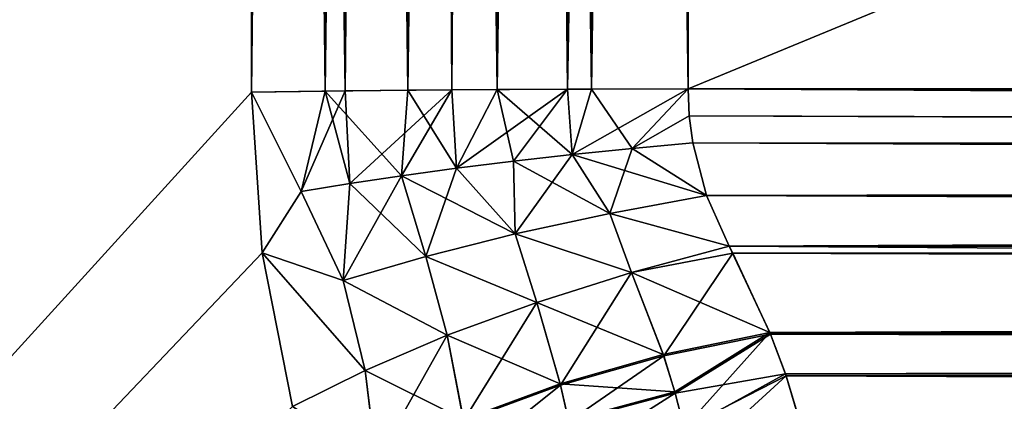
# Model space of a CAD drawing. Header units: metres. Extents: x -59 to 28, y 0 to 1680.
# Tile 12 of 115: x 5.165 to 5.963, y 69.538 to 69.847. Entities that reach past the tile are written whole.
import ezdxf

# ---------------------------------------------------------------- set-up
doc = ezdxf.new("R2010")
doc.units = ezdxf.units.M

msp = doc.modelspace()

# ---------------------------------------------------------------- linework, layer by layer
at = {"layer": 'ELYT3PV164'}
for points in [[(2.5, 66.647385, 828.848938), (5.353096, 75.300003, 826.146484), (2.5, 75.300003, 829)], [(5.353096, 75.300003, 826.146484), (2.5, 66.647385, 828.848938), (5.353096, 69.788719, 826.050293)], [(5.353096, 75.300003, 813.853516), (2.5, 66.647385, 811.151062), (2.5, 75.300003, 811)], [(5.353096, 69.788719, 813.949707), (2.5, 66.647385, 811.151062), (5.353096, 75.300003, 813.853516)], [(5.353096, 75.300003, 673.853516), (2.5, 66.647385, 671.151062), (2.5, 75.300003, 671)], [(5.353096, 69.788719, 673.949707), (2.5, 66.647385, 671.151062), (5.353096, 75.300003, 673.853516)], [(2.5, 66.647385, 688.848938), (5.353096, 75.300003, 686.146484), (2.5, 75.300003, 689)], [(5.353096, 75.300003, 686.146484), (2.5, 66.647385, 688.848938), (5.353096, 69.788719, 686.050293)], [(5.412755, 75.300003, 826.09552), (5.353096, 75.300003, 826.146484), (5.428865, 69.789803, 825.988098)], [(5.428865, 69.789803, 825.988098), (5.353096, 75.300003, 826.146484), (5.353096, 69.788719, 826.050293)], [(5.412757, 69.789604, 814.000671), (5.353096, 69.788719, 813.949707), (5.412755, 75.300003, 813.90448)], [(5.412755, 75.300003, 813.90448), (5.353096, 69.788719, 813.949707), (5.353096, 75.300003, 813.853516)], [(5.428865, 69.789803, 674.011902), (5.353096, 69.788719, 673.949707), (5.412755, 75.300003, 673.90448)], [(5.412755, 75.300003, 673.90448), (5.353096, 69.788719, 673.949707), (5.353096, 75.300003, 673.853516)], [(5.412755, 75.300003, 686.09552), (5.353096, 75.300003, 686.146484), (5.412757, 69.789604, 685.999329)], [(5.412757, 69.789604, 685.999329), (5.353096, 75.300003, 686.146484), (5.353096, 69.788719, 686.050293)], [(5.479651, 75.300003, 826.054504), (5.412755, 75.300003, 826.09552), (5.428865, 69.789803, 825.988098)], [(5.479651, 75.300003, 813.945496), (5.412757, 69.789604, 814.000671), (5.412755, 75.300003, 813.90448)], [(5.479651, 75.300003, 673.945496), (5.428865, 69.789803, 674.011902), (5.412755, 75.300003, 673.90448)], [(5.479655, 69.790321, 685.958313), (5.412755, 75.300003, 686.09552), (5.412757, 69.789604, 685.999329)], [(5.412755, 75.300003, 686.09552), (5.479655, 69.790321, 685.958313), (5.479651, 75.300003, 686.054504)], [(5.412757, 69.789604, 814.000671), (5.479651, 75.300003, 813.945496), (5.479655, 69.790321, 814.041687)], [(5.515308, 69.790611, 825.941895), (5.479651, 75.300003, 826.054504), (5.428865, 69.789803, 825.988098)], [(5.428865, 69.789803, 674.011902), (5.479651, 75.300003, 673.945496), (5.515308, 69.790611, 674.058105)], [(5.479651, 75.300003, 826.054504), (5.515308, 69.790611, 825.941895), (5.552138, 75.300003, 826.024475)], [(5.479651, 75.300003, 813.945496), (5.552138, 75.300003, 813.975525), (5.479655, 69.790321, 814.041687)], [(5.479651, 75.300003, 673.945496), (5.552138, 75.300003, 673.975525), (5.515308, 69.790611, 674.058105)], [(5.479655, 69.790321, 685.958313), (5.552141, 69.790848, 685.928284), (5.479651, 75.300003, 686.054504)], [(5.479651, 75.300003, 686.054504), (5.552141, 69.790848, 685.928284), (5.552138, 75.300003, 686.024475)], [(5.479655, 69.790321, 814.041687), (5.552138, 75.300003, 813.975525), (5.552141, 69.790848, 814.071716)], [(5.552138, 75.300003, 826.024475), (5.515308, 69.790611, 825.941895), (5.609105, 69.791107, 825.913452)], [(5.515308, 69.790611, 674.058105), (5.552138, 75.300003, 673.975525), (5.609105, 69.791107, 674.086548)], [(5.552138, 75.300003, 826.024475), (5.609105, 69.791107, 825.913452), (5.628431, 75.300003, 826.006165)], [(5.552138, 75.300003, 813.975525), (5.628431, 75.300003, 813.993835), (5.552141, 69.790848, 814.071716)], [(5.552138, 75.300003, 673.975525), (5.628431, 75.300003, 673.993835), (5.609105, 69.791107, 674.086548)], [(5.552141, 69.790848, 685.928284), (5.628433, 69.791168, 685.909973), (5.552138, 75.300003, 686.024475)], [(5.552138, 75.300003, 686.024475), (5.628433, 69.791168, 685.909973), (5.628431, 75.300003, 686.006165)], [(5.552141, 69.790848, 814.071716), (5.628431, 75.300003, 813.993835), (5.628433, 69.791168, 814.090027)], [(5.609105, 69.791107, 825.913452), (5.70665, 69.791275, 825.90387), (5.628431, 75.300003, 826.006165)], [(5.628431, 75.300003, 673.993835), (5.70665, 75.300003, 674), (5.609105, 69.791107, 674.086548)], [(5.609105, 69.791107, 674.086548), (5.70665, 75.300003, 674), (5.70665, 69.791275, 674.09613)], [(5.628431, 75.300003, 826.006165), (5.70665, 69.791275, 825.90387), (5.70665, 75.300003, 826)], [(5.628431, 75.300003, 813.993835), (5.70665, 75.300003, 814), (5.628433, 69.791168, 814.090027)], [(5.628433, 69.791168, 685.909973), (5.70665, 69.791275, 685.90387), (5.628431, 75.300003, 686.006165)], [(5.628431, 75.300003, 686.006165), (5.70665, 69.791275, 685.90387), (5.70665, 75.300003, 686)], [(5.628433, 69.791168, 814.090027), (5.70665, 75.300003, 814), (5.70665, 69.791275, 814.09613)], [(19.096231, 69.791275, 825.90387), (19.000076, 75.300003, 826), (5.70665, 69.791275, 825.90387)], [(19.000076, 75.300003, 826), (5.70665, 75.300003, 826), (5.70665, 69.791275, 825.90387)], [(19.096231, 69.791275, 814.09613), (5.70665, 69.791275, 814.09613), (19.000076, 75.300003, 814)], [(5.70665, 69.791275, 814.09613), (5.70665, 75.300003, 814), (19.000076, 75.300003, 814)], [(19.096231, 69.791275, 674.09613), (5.70665, 69.791275, 674.09613), (19.000076, 75.300003, 674)], [(5.70665, 69.791275, 674.09613), (5.70665, 75.300003, 674), (19.000076, 75.300003, 674)], [(19.096231, 69.791275, 685.90387), (19.000076, 75.300003, 686), (5.70665, 69.791275, 685.90387)], [(19.000076, 75.300003, 686), (5.70665, 75.300003, 686), (5.70665, 69.791275, 685.90387)], [(5.353096, 69.788719, 826.050293), (2.5, 66.647385, 828.848938), (5.361648, 69.658379, 826.039429)], [(5.361652, 69.658356, 813.960571), (2.5, 66.647385, 811.151062), (5.353096, 69.788719, 813.949707)], [(5.361648, 69.658379, 673.960571), (2.5, 66.647385, 671.151062), (5.353096, 69.788719, 673.949707)], [(5.353096, 69.788719, 686.050293), (2.5, 66.647385, 688.848938), (5.361652, 69.658356, 686.039429)], [(5.353096, 69.788719, 826.050293), (5.393196, 69.708069, 826.012207), (5.428865, 69.789803, 825.988098)], [(5.393196, 69.708069, 673.987793), (5.353096, 69.788719, 673.949707), (5.428865, 69.789803, 674.011902)], [(5.412757, 69.789604, 814.000671), (5.393198, 69.708054, 813.987793), (5.353096, 69.788719, 813.949707)], [(5.353096, 69.788719, 686.050293), (5.393198, 69.708054, 686.012207), (5.412757, 69.789604, 685.999329)], [(5.361648, 69.658379, 826.039429), (5.393196, 69.708069, 826.012207), (5.353096, 69.788719, 826.050293)], [(5.353096, 69.788719, 813.949707), (5.393198, 69.708054, 813.987793), (5.361652, 69.658356, 813.960571)], [(5.353096, 69.788719, 673.949707), (5.393196, 69.708069, 673.987793), (5.361648, 69.658379, 673.960571)], [(5.361652, 69.658356, 686.039429), (5.393198, 69.708054, 686.012207), (5.353096, 69.788719, 686.050293)], [(5.428865, 69.789803, 825.988098), (5.393196, 69.708069, 826.012207), (5.432558, 69.714577, 825.983215)], [(5.432558, 69.714577, 674.016785), (5.393196, 69.708069, 673.987793), (5.428865, 69.789803, 674.011902)], [(5.393198, 69.708054, 813.987793), (5.412757, 69.789604, 814.000671), (5.43256, 69.714561, 814.016785)], [(5.393198, 69.708054, 686.012207), (5.43256, 69.714561, 685.983215), (5.412757, 69.789604, 685.999329)], [(5.412757, 69.789604, 814.000671), (5.479655, 69.790321, 814.041687), (5.474624, 69.720886, 814.041687)], [(5.479655, 69.790321, 685.958313), (5.412757, 69.789604, 685.999329), (5.474624, 69.720886, 685.958313)], [(5.43256, 69.714561, 814.016785), (5.412757, 69.789604, 814.000671), (5.474624, 69.720886, 814.041687)], [(5.474624, 69.720886, 685.958313), (5.412757, 69.789604, 685.999329), (5.43256, 69.714561, 685.983215)], [(5.428865, 69.789803, 825.988098), (5.432558, 69.714577, 825.983215), (5.515308, 69.790611, 825.941895)], [(5.428865, 69.789803, 674.011902), (5.515308, 69.790611, 674.058105), (5.432558, 69.714577, 674.016785)], [(5.432558, 69.714577, 825.983215), (5.474622, 69.720894, 825.958313), (5.515308, 69.790611, 825.941895)], [(5.515308, 69.790611, 674.058105), (5.474622, 69.720894, 674.041687), (5.432558, 69.714577, 674.016785)], [(5.515308, 69.790611, 825.941895), (5.474622, 69.720894, 825.958313), (5.51898, 69.726967, 825.937622)], [(5.51898, 69.726967, 674.062378), (5.474622, 69.720894, 674.041687), (5.515308, 69.790611, 674.058105)], [(5.474624, 69.720886, 814.041687), (5.479655, 69.790321, 814.041687), (5.518982, 69.726959, 814.062378)], [(5.518982, 69.726959, 685.937622), (5.479655, 69.790321, 685.958313), (5.474624, 69.720886, 685.958313)], [(5.479655, 69.790321, 814.041687), (5.552141, 69.790848, 814.071716), (5.518982, 69.726959, 814.062378)], [(5.552141, 69.790848, 685.928284), (5.479655, 69.790321, 685.958313), (5.518982, 69.726959, 685.937622)], [(5.51898, 69.726967, 825.937622), (5.609105, 69.791107, 825.913452), (5.515308, 69.790611, 825.941895)], [(5.515308, 69.790611, 674.058105), (5.609105, 69.791107, 674.086548), (5.51898, 69.726967, 674.062378)], [(5.565199, 69.732735, 825.921448), (5.609105, 69.791107, 825.913452), (5.51898, 69.726967, 825.937622)], [(5.609105, 69.791107, 674.086548), (5.565199, 69.732735, 674.078552), (5.51898, 69.726967, 674.062378)], [(5.518982, 69.726959, 814.062378), (5.552141, 69.790848, 814.071716), (5.565202, 69.732719, 814.078552)], [(5.565202, 69.732719, 685.921448), (5.552141, 69.790848, 685.928284), (5.518982, 69.726959, 685.937622)], [(5.552141, 69.790848, 814.071716), (5.628433, 69.791168, 814.090027), (5.612834, 69.738121, 814.090088)], [(5.628433, 69.791168, 685.909973), (5.552141, 69.790848, 685.928284), (5.612834, 69.738121, 685.909912)], [(5.565202, 69.732719, 814.078552), (5.552141, 69.790848, 814.071716), (5.612834, 69.738121, 814.090088)], [(5.612834, 69.738121, 685.909912), (5.552141, 69.790848, 685.928284), (5.565202, 69.732719, 685.921448)], [(5.609105, 69.791107, 825.913452), (5.565199, 69.732735, 825.921448), (5.612832, 69.738129, 825.909912)], [(5.612832, 69.738129, 674.090088), (5.565199, 69.732735, 674.078552), (5.609105, 69.791107, 674.086548)], [(5.609105, 69.791107, 825.913452), (5.612832, 69.738129, 825.909912), (5.70665, 69.791275, 825.90387)], [(5.609105, 69.791107, 674.086548), (5.70665, 69.791275, 674.09613), (5.612832, 69.738129, 674.090088)], [(5.612832, 69.738129, 825.909912), (5.661414, 69.743111, 825.903137), (5.70665, 69.791275, 825.90387)], [(5.70665, 69.791275, 674.09613), (5.661414, 69.743111, 674.096863), (5.612832, 69.738129, 674.090088)], [(5.612834, 69.738121, 814.090088), (5.628433, 69.791168, 814.090027), (5.661416, 69.743103, 814.096863)], [(5.661416, 69.743103, 685.903137), (5.628433, 69.791168, 685.909973), (5.612834, 69.738121, 685.909912)], [(5.628433, 69.791168, 814.090027), (5.70665, 69.791275, 814.09613), (5.661416, 69.743103, 814.096863)], [(5.70665, 69.791275, 685.90387), (5.628433, 69.791168, 685.909973), (5.661416, 69.743103, 685.903137)], [(5.661414, 69.743111, 825.903137), (5.707609, 69.769386, 825.902954), (5.70665, 69.791275, 825.90387)], [(5.70665, 69.791275, 674.09613), (5.707609, 69.769386, 674.097046), (5.661414, 69.743111, 674.096863)], [(5.661416, 69.743103, 814.096863), (5.70665, 69.791275, 814.09613), (5.70761, 69.769386, 814.097046)], [(5.70761, 69.769386, 685.902954), (5.70665, 69.791275, 685.90387), (5.661416, 69.743103, 685.903137)], [(19.096231, 69.791275, 825.90387), (5.70665, 69.791275, 825.90387), (19.098227, 69.734108, 825.899536)], [(5.70665, 69.791275, 825.90387), (5.707609, 69.769386, 825.902954), (19.098227, 69.734108, 825.899536)], [(19.098778, 69.71833, 814.102783), (5.70665, 69.791275, 814.09613), (19.096231, 69.791275, 814.09613)], [(5.70665, 69.791275, 814.09613), (19.098778, 69.71833, 814.102783), (5.70761, 69.769386, 814.097046)], [(19.098227, 69.734108, 674.100464), (5.70665, 69.791275, 674.09613), (19.096231, 69.791275, 674.09613)], [(5.70665, 69.791275, 674.09613), (19.098227, 69.734108, 674.100464), (5.707609, 69.769386, 674.097046)], [(19.096231, 69.791275, 685.90387), (5.70665, 69.791275, 685.90387), (19.098778, 69.71833, 685.897217)], [(5.70665, 69.791275, 685.90387), (5.70761, 69.769386, 685.902954), (19.098778, 69.71833, 685.897217)], [(5.710473, 69.747627, 825.901184), (5.707609, 69.769386, 825.902954), (5.661414, 69.743111, 825.903137)], [(5.707609, 69.769386, 674.097046), (5.710473, 69.747627, 674.098816), (5.661414, 69.743111, 674.096863)], [(5.661416, 69.743103, 814.096863), (5.70761, 69.769386, 814.097046), (5.710475, 69.74762, 814.098816)], [(5.710475, 69.74762, 685.901184), (5.70761, 69.769386, 685.902954), (5.661416, 69.743103, 685.903137)], [(19.098227, 69.734108, 825.899536), (5.707609, 69.769386, 825.902954), (5.710473, 69.747627, 825.901184)], [(5.707609, 69.769386, 674.097046), (19.098227, 69.734108, 674.100464), (5.710473, 69.747627, 674.098816)], [(5.70761, 69.769386, 814.097046), (19.098778, 69.71833, 814.102783), (5.710475, 69.74762, 814.098816)], [(19.098778, 69.71833, 685.897217), (5.70761, 69.769386, 685.902954), (5.710475, 69.74762, 685.901184)], [(5.612832, 69.738129, 825.909912), (5.643205, 69.690346, 825.898499), (5.661414, 69.743111, 825.903137)], [(5.612832, 69.738129, 674.090088), (5.661414, 69.743111, 674.096863), (5.643205, 69.690346, 674.101501)], [(5.612834, 69.738121, 814.090088), (5.661416, 69.743103, 814.096863), (5.721739, 69.704887, 814.105225)], [(5.661416, 69.743103, 685.903137), (5.612834, 69.738121, 685.909912), (5.721739, 69.704887, 685.894775)], [(5.643205, 69.690346, 825.898499), (5.721734, 69.704903, 825.894775), (5.661414, 69.743111, 825.903137)], [(5.661414, 69.743111, 674.096863), (5.721734, 69.704903, 674.105225), (5.643205, 69.690346, 674.101501)], [(5.721734, 69.704903, 825.894775), (5.710473, 69.747627, 825.901184), (5.661414, 69.743111, 825.903137)], [(5.661414, 69.743111, 674.096863), (5.710473, 69.747627, 674.098816), (5.721734, 69.704903, 674.105225)], [(5.721739, 69.704887, 814.105225), (5.661416, 69.743103, 814.096863), (5.710475, 69.74762, 814.098816)], [(5.710475, 69.74762, 685.901184), (5.661416, 69.743103, 685.903137), (5.721739, 69.704887, 685.894775)], [(19.098227, 69.734108, 825.899536), (5.710473, 69.747627, 825.901184), (19.100193, 69.677811, 825.888733)], [(5.710473, 69.747627, 825.901184), (5.721734, 69.704903, 825.894775), (19.100193, 69.677811, 825.888733)], [(5.710473, 69.747627, 674.098816), (19.098227, 69.734108, 674.100464), (5.721734, 69.704903, 674.105225)], [(5.710475, 69.74762, 814.098816), (19.098778, 69.71833, 814.102783), (5.721739, 69.704887, 814.105225)], [(5.710475, 69.74762, 685.901184), (5.721739, 69.704887, 685.894775), (19.098778, 69.71833, 685.897217)], [(5.566684, 69.673729, 825.914612), (5.565199, 69.732735, 825.921448), (5.51898, 69.726967, 825.937622)], [(5.51898, 69.726967, 674.062378), (5.565199, 69.732735, 674.078552), (5.566684, 69.673729, 674.085388)], [(5.566689, 69.673714, 814.085388), (5.518982, 69.726959, 814.062378), (5.565202, 69.732719, 814.078552)], [(5.565202, 69.732719, 685.921448), (5.518982, 69.726959, 685.937622), (5.566689, 69.673714, 685.914612)], [(5.565199, 69.732735, 825.921448), (5.566684, 69.673729, 825.914612), (5.612832, 69.738129, 825.909912)], [(5.566684, 69.673729, 674.085388), (5.565199, 69.732735, 674.078552), (5.612832, 69.738129, 674.090088)], [(5.565202, 69.732719, 814.078552), (5.612834, 69.738121, 814.090088), (5.64321, 69.690331, 814.101501)], [(5.612834, 69.738121, 685.909912), (5.565202, 69.732719, 685.921448), (5.64321, 69.690331, 685.898499)], [(5.566689, 69.673714, 814.085388), (5.565202, 69.732719, 814.078552), (5.64321, 69.690331, 814.101501)], [(5.64321, 69.690331, 685.898499), (5.565202, 69.732719, 685.921448), (5.566689, 69.673714, 685.914612)], [(5.612832, 69.738129, 825.909912), (5.566684, 69.673729, 825.914612), (5.643205, 69.690346, 825.898499)], [(5.643205, 69.690346, 674.101501), (5.566684, 69.673729, 674.085388), (5.612832, 69.738129, 674.090088)], [(5.64321, 69.690331, 814.101501), (5.612834, 69.738121, 814.090088), (5.721739, 69.704887, 814.105225)], [(5.721739, 69.704887, 685.894775), (5.612834, 69.738121, 685.909912), (5.64321, 69.690331, 685.898499)], [(5.721734, 69.704903, 674.105225), (19.098227, 69.734108, 674.100464), (19.100193, 69.677811, 674.111267)], [(5.474622, 69.720894, 825.958313), (5.494128, 69.655479, 825.94281), (5.51898, 69.726967, 825.937622)], [(5.494128, 69.655479, 674.05719), (5.474622, 69.720894, 674.041687), (5.51898, 69.726967, 674.062378)], [(5.474624, 69.720886, 814.041687), (5.518982, 69.726959, 814.062378), (5.566689, 69.673714, 814.085388)], [(5.518982, 69.726959, 685.937622), (5.474624, 69.720886, 685.958313), (5.566689, 69.673714, 685.914612)], [(5.51898, 69.726967, 825.937622), (5.494128, 69.655479, 825.94281), (5.566684, 69.673729, 825.914612)], [(5.566684, 69.673729, 674.085388), (5.494128, 69.655479, 674.05719), (5.51898, 69.726967, 674.062378)], [(5.432558, 69.714577, 825.983215), (5.427391, 69.636063, 825.982361), (5.474622, 69.720894, 825.958313)], [(5.427391, 69.636063, 825.982361), (5.494128, 69.655479, 825.94281), (5.474622, 69.720894, 825.958313)], [(5.432558, 69.714577, 674.016785), (5.474622, 69.720894, 674.041687), (5.427391, 69.636063, 674.017639)], [(5.474622, 69.720894, 674.041687), (5.494128, 69.655479, 674.05719), (5.427391, 69.636063, 674.017639)], [(5.43256, 69.714561, 814.016785), (5.474624, 69.720886, 814.041687), (5.494133, 69.655464, 814.05719)], [(5.474624, 69.720886, 685.958313), (5.43256, 69.714561, 685.983215), (5.494133, 69.655464, 685.94281)], [(5.494133, 69.655464, 814.05719), (5.474624, 69.720886, 814.041687), (5.566689, 69.673714, 814.085388)], [(5.566689, 69.673714, 685.914612), (5.474624, 69.720886, 685.958313), (5.494133, 69.655464, 685.94281)], [(5.721739, 69.704887, 814.105225), (19.098778, 69.71833, 814.102783), (5.739876, 69.663765, 814.11499)], [(19.098778, 69.71833, 685.897217), (5.721739, 69.704887, 685.894775), (19.101263, 69.647148, 685.880005)], [(5.739876, 69.663765, 814.11499), (19.098778, 69.71833, 814.102783), (19.101263, 69.647148, 814.119995)], [(5.432558, 69.714577, 825.983215), (5.393196, 69.708069, 826.012207), (5.427391, 69.636063, 825.982361)], [(5.427391, 69.636063, 674.017639), (5.393196, 69.708069, 673.987793), (5.432558, 69.714577, 674.016785)], [(5.393198, 69.708054, 813.987793), (5.43256, 69.714561, 814.016785), (5.427396, 69.63604, 814.017639)], [(5.43256, 69.714561, 685.983215), (5.393198, 69.708054, 686.012207), (5.427396, 69.63604, 685.982361)], [(5.427396, 69.63604, 814.017639), (5.43256, 69.714561, 814.016785), (5.494133, 69.655464, 814.05719)], [(5.494133, 69.655464, 685.94281), (5.43256, 69.714561, 685.983215), (5.427396, 69.63604, 685.982361)], [(5.393196, 69.708069, 826.012207), (5.361648, 69.658379, 826.039429), (5.427391, 69.636063, 825.982361)], [(5.361648, 69.658379, 673.960571), (5.393196, 69.708069, 673.987793), (5.427391, 69.636063, 674.017639)], [(5.361652, 69.658356, 813.960571), (5.393198, 69.708054, 813.987793), (5.427396, 69.63604, 814.017639)], [(5.427396, 69.63604, 685.982361), (5.393198, 69.708054, 686.012207), (5.361652, 69.658356, 686.039429)], [(5.643205, 69.690346, 825.898499), (5.739876, 69.663765, 825.88501), (5.721734, 69.704903, 825.894775)], [(5.721734, 69.704903, 674.105225), (5.739876, 69.663765, 674.11499), (5.643205, 69.690346, 674.101501)], [(5.721739, 69.704887, 814.105225), (5.739876, 69.663765, 814.11499), (5.64321, 69.690331, 814.101501)], [(5.64321, 69.690331, 685.898499), (5.739876, 69.663765, 685.88501), (5.721739, 69.704887, 685.894775)], [(19.100193, 69.677811, 825.888733), (5.721734, 69.704903, 825.894775), (5.739876, 69.663765, 825.88501)], [(5.739876, 69.663765, 674.11499), (5.721734, 69.704903, 674.105225), (19.100193, 69.677811, 674.111267)], [(5.721739, 69.704887, 685.894775), (5.739876, 69.663765, 685.88501), (19.101263, 69.647148, 685.880005)], [(5.566684, 69.673729, 825.914612), (5.660968, 69.64254, 825.885925), (5.643205, 69.690346, 825.898499)], [(5.643205, 69.690346, 674.101501), (5.660968, 69.64254, 674.114075), (5.566684, 69.673729, 674.085388)], [(5.64321, 69.690331, 814.101501), (5.660968, 69.64254, 814.114075), (5.566689, 69.673714, 814.085388)], [(5.566689, 69.673714, 685.914612), (5.660968, 69.64254, 685.885925), (5.64321, 69.690331, 685.898499)], [(5.660968, 69.64254, 825.885925), (5.739876, 69.663765, 825.88501), (5.643205, 69.690346, 825.898499)], [(5.739876, 69.663765, 674.11499), (5.660968, 69.64254, 674.114075), (5.643205, 69.690346, 674.101501)], [(5.739876, 69.663765, 814.11499), (5.660968, 69.64254, 814.114075), (5.64321, 69.690331, 814.101501)], [(5.660968, 69.64254, 685.885925), (5.739876, 69.663765, 685.88501), (5.64321, 69.690331, 685.898499)], [(5.739876, 69.663765, 825.88501), (5.742862, 69.658096, 825.883362), (19.100193, 69.677811, 825.888733)], [(19.100193, 69.677811, 674.111267), (5.742862, 69.658096, 674.116638), (5.739876, 69.663765, 674.11499)], [(19.100193, 69.677811, 825.888733), (5.742862, 69.658096, 825.883362), (19.102631, 69.607956, 825.86554)], [(5.773392, 69.59256, 674.141113), (5.742862, 69.658096, 674.116638), (19.100193, 69.677811, 674.111267)], [(19.102631, 69.607956, 674.13446), (5.773392, 69.59256, 674.141113), (19.100193, 69.677811, 674.111267)], [(5.566684, 69.673729, 825.914612), (5.494128, 69.655479, 825.94281), (5.584168, 69.61824, 825.899658)], [(5.566684, 69.673729, 674.085388), (5.584168, 69.61824, 674.100342), (5.494128, 69.655479, 674.05719)], [(5.566689, 69.673714, 814.085388), (5.584168, 69.61824, 814.100342), (5.494133, 69.655464, 814.05719)], [(5.566689, 69.673714, 685.914612), (5.494133, 69.655464, 685.94281), (5.584168, 69.61824, 685.899658)], [(5.660968, 69.64254, 825.885925), (5.566684, 69.673729, 825.914612), (5.584168, 69.61824, 825.899658)], [(5.660968, 69.64254, 674.114075), (5.584168, 69.61824, 674.100342), (5.566684, 69.673729, 674.085388)], [(5.660968, 69.64254, 814.114075), (5.584168, 69.61824, 814.100342), (5.566689, 69.673714, 814.085388)], [(5.660968, 69.64254, 685.885925), (5.566689, 69.673714, 685.914612), (5.584168, 69.61824, 685.899658)], [(5.739876, 69.663765, 825.88501), (5.660968, 69.64254, 825.885925), (5.742862, 69.658096, 825.883362)], [(5.660968, 69.64254, 814.114075), (5.739876, 69.663765, 814.11499), (5.772919, 69.593719, 814.140625)], [(5.742862, 69.658096, 674.116638), (5.660968, 69.64254, 674.114075), (5.739876, 69.663765, 674.11499)], [(5.660968, 69.64254, 685.885925), (5.772919, 69.593719, 685.859375), (5.739876, 69.663765, 685.88501)], [(5.739876, 69.663765, 814.11499), (19.101263, 69.647148, 814.119995), (5.772919, 69.593719, 814.140625)], [(19.101263, 69.647148, 685.880005), (5.739876, 69.663765, 685.88501), (19.103634, 69.579239, 685.852539)], [(5.739876, 69.663765, 685.88501), (5.772919, 69.593719, 685.859375), (19.103634, 69.579239, 685.852539)], [(5.361648, 69.658379, 826.039429), (2.5, 66.647385, 828.848938), (5.386322, 69.533707, 826.012573)], [(2.5, 66.647385, 671.151062), (5.361648, 69.658379, 673.960571), (5.386322, 69.533707, 673.987427)], [(2.5, 66.647385, 811.151062), (5.361652, 69.658356, 813.960571), (5.386322, 69.533707, 813.987427)], [(5.361652, 69.658356, 686.039429), (2.5, 66.647385, 688.848938), (5.386322, 69.533707, 686.012573)], [(5.427391, 69.636063, 825.982361), (5.361648, 69.658379, 826.039429), (5.444986, 69.563087, 825.963867)], [(5.444986, 69.563087, 825.963867), (5.361648, 69.658379, 826.039429), (5.386322, 69.533707, 826.012573)], [(5.427391, 69.636063, 674.017639), (5.444986, 69.563087, 674.036133), (5.361648, 69.658379, 673.960571)], [(5.444986, 69.563087, 674.036133), (5.386322, 69.533707, 673.987427), (5.361648, 69.658379, 673.960571)], [(5.427396, 69.63604, 814.017639), (5.444986, 69.563087, 814.036133), (5.361652, 69.658356, 813.960571)], [(5.444986, 69.563087, 814.036133), (5.386322, 69.533707, 813.987427), (5.361652, 69.658356, 813.960571)], [(5.427396, 69.63604, 685.982361), (5.361652, 69.658356, 686.039429), (5.444986, 69.563087, 685.963867)], [(5.444986, 69.563087, 685.963867), (5.361652, 69.658356, 686.039429), (5.386322, 69.533707, 686.012573)], [(5.494128, 69.655479, 825.94281), (5.427391, 69.636063, 825.982361), (5.511528, 69.591515, 825.925903)], [(5.494128, 69.655479, 674.05719), (5.511528, 69.591515, 674.074097), (5.427391, 69.636063, 674.017639)], [(5.494133, 69.655464, 814.05719), (5.511528, 69.591515, 814.074097), (5.427396, 69.63604, 814.017639)], [(5.494133, 69.655464, 685.94281), (5.427396, 69.63604, 685.982361), (5.511528, 69.591515, 685.925903)], [(5.584168, 69.61824, 825.899658), (5.494128, 69.655479, 825.94281), (5.511528, 69.591515, 825.925903)], [(5.584168, 69.61824, 674.100342), (5.511528, 69.591515, 674.074097), (5.494128, 69.655479, 674.05719)], [(5.584168, 69.61824, 814.100342), (5.511528, 69.591515, 814.074097), (5.494133, 69.655464, 814.05719)], [(5.584168, 69.61824, 685.899658), (5.494133, 69.655464, 685.94281), (5.511528, 69.591515, 685.925903)], [(5.742862, 69.658096, 825.883362), (5.660968, 69.64254, 825.885925), (5.686976, 69.574791, 825.859314)], [(5.660968, 69.64254, 674.114075), (5.742862, 69.658096, 674.116638), (5.686976, 69.574791, 674.140686)], [(5.773392, 69.59256, 825.858887), (5.742862, 69.658096, 825.883362), (5.686976, 69.574791, 825.859314)], [(5.686976, 69.574791, 674.140686), (5.742862, 69.658096, 674.116638), (5.773392, 69.59256, 674.141113)], [(5.742862, 69.658096, 825.883362), (5.773392, 69.59256, 825.858887), (19.102631, 69.607956, 825.86554)], [(19.101263, 69.647148, 814.119995), (19.103634, 69.579239, 814.147461), (5.772919, 69.593719, 814.140625)], [(5.660968, 69.64254, 825.885925), (5.584168, 69.61824, 825.899658), (5.60325, 69.551109, 825.873901)], [(5.584168, 69.61824, 814.100342), (5.660968, 69.64254, 814.114075), (5.686612, 69.575874, 814.140198)], [(5.584168, 69.61824, 674.100342), (5.660968, 69.64254, 674.114075), (5.60325, 69.551109, 674.126099)], [(5.584168, 69.61824, 685.899658), (5.686612, 69.575874, 685.859802), (5.660968, 69.64254, 685.885925)], [(5.686976, 69.574791, 825.859314), (5.660968, 69.64254, 825.885925), (5.60325, 69.551109, 825.873901)], [(5.60325, 69.551109, 674.126099), (5.660968, 69.64254, 674.114075), (5.686976, 69.574791, 674.140686)], [(5.686612, 69.575874, 814.140198), (5.660968, 69.64254, 814.114075), (5.772919, 69.593719, 814.140625)], [(5.686612, 69.575874, 685.859802), (5.772919, 69.593719, 685.859375), (5.660968, 69.64254, 685.885925)], [(5.511528, 69.591515, 825.925903), (5.427391, 69.636063, 825.982361), (5.444986, 69.563087, 825.963867)], [(5.511528, 69.591515, 674.074097), (5.444986, 69.563087, 674.036133), (5.427391, 69.636063, 674.017639)], [(5.511528, 69.591515, 814.074097), (5.444986, 69.563087, 814.036133), (5.427396, 69.63604, 814.017639)], [(5.511528, 69.591515, 685.925903), (5.427396, 69.63604, 685.982361), (5.444986, 69.563087, 685.963867)], [(5.584168, 69.61824, 825.899658), (5.511528, 69.591515, 825.925903), (5.524822, 69.52227, 825.902222)], [(5.511528, 69.591515, 814.074097), (5.584168, 69.61824, 814.100342), (5.602985, 69.552185, 814.12561)], [(5.511528, 69.591515, 674.074097), (5.584168, 69.61824, 674.100342), (5.524822, 69.52227, 674.097778)], [(5.511528, 69.591515, 685.925903), (5.602985, 69.552185, 685.87439), (5.584168, 69.61824, 685.899658)], [(5.60325, 69.551109, 825.873901), (5.584168, 69.61824, 825.899658), (5.524822, 69.52227, 825.902222)], [(5.524822, 69.52227, 674.097778), (5.584168, 69.61824, 674.100342), (5.60325, 69.551109, 674.126099)], [(5.602985, 69.552185, 814.12561), (5.584168, 69.61824, 814.100342), (5.686612, 69.575874, 814.140198)], [(5.602985, 69.552185, 685.87439), (5.686612, 69.575874, 685.859802), (5.584168, 69.61824, 685.899658)], [(19.102631, 69.607956, 825.86554), (5.773392, 69.59256, 825.858887), (19.104925, 69.542259, 825.832397)], [(5.785519, 69.560165, 674.157349), (5.773392, 69.59256, 674.141113), (19.102631, 69.607956, 674.13446)], [(19.104925, 69.542259, 674.167603), (5.785519, 69.560165, 674.157349), (19.102631, 69.607956, 674.13446)], [(5.511528, 69.591515, 825.925903), (5.444986, 69.563087, 825.963867), (5.454133, 69.489151, 825.943298)], [(5.444986, 69.563087, 814.036133), (5.511528, 69.591515, 814.074097), (5.52464, 69.523369, 814.09729)], [(5.444986, 69.563087, 674.036133), (5.511528, 69.591515, 674.074097), (5.454133, 69.489151, 674.056702)], [(5.444986, 69.563087, 685.963867), (5.52464, 69.523369, 685.90271), (5.511528, 69.591515, 685.925903)], [(5.524822, 69.52227, 825.902222), (5.511528, 69.591515, 825.925903), (5.454133, 69.489151, 825.943298)], [(5.454133, 69.489151, 674.056702), (5.511528, 69.591515, 674.074097), (5.524822, 69.52227, 674.097778)], [(5.52464, 69.523369, 814.09729), (5.511528, 69.591515, 814.074097), (5.602985, 69.552185, 814.12561)], [(5.52464, 69.523369, 685.90271), (5.602985, 69.552185, 685.87439), (5.511528, 69.591515, 685.925903)], [(5.772919, 69.593719, 814.140625), (5.695988, 69.545555, 814.155945), (5.686612, 69.575874, 814.140198)], [(5.686612, 69.575874, 685.859802), (5.695988, 69.545555, 685.844055), (5.772919, 69.593719, 685.859375)], [(5.686976, 69.574791, 825.859314), (5.696282, 69.54451, 825.843445), (5.773392, 69.59256, 825.858887)], [(5.686976, 69.574791, 674.140686), (5.773392, 69.59256, 674.141113), (5.696282, 69.54451, 674.156555)], [(5.703463, 69.516098, 814.174011), (5.695988, 69.545555, 814.155945), (5.772919, 69.593719, 814.140625)], [(5.695988, 69.545555, 685.844055), (5.703463, 69.516098, 685.825989), (5.772919, 69.593719, 685.859375)], [(5.696282, 69.54451, 825.843445), (5.785519, 69.560165, 825.842651), (5.773392, 69.59256, 825.858887)], [(5.696282, 69.54451, 674.156555), (5.773392, 69.59256, 674.141113), (5.785519, 69.560165, 674.157349)], [(5.786054, 69.558586, 814.158203), (5.703463, 69.516098, 814.174011), (5.772919, 69.593719, 814.140625)], [(5.772919, 69.593719, 685.859375), (5.703463, 69.516098, 685.825989), (5.786054, 69.558586, 685.841797)], [(5.772919, 69.593719, 814.140625), (19.103634, 69.579239, 814.147461), (5.786054, 69.558586, 814.158203)], [(19.103634, 69.579239, 685.852539), (5.772919, 69.593719, 685.859375), (19.10585, 69.515762, 685.815247)], [(5.772919, 69.593719, 685.859375), (5.786054, 69.558586, 685.841797), (19.10585, 69.515762, 685.815247)], [(5.773392, 69.59256, 825.858887), (5.785519, 69.560165, 825.842651), (19.104925, 69.542259, 825.832397)], [(5.602985, 69.552185, 814.12561), (5.686612, 69.575874, 814.140198), (5.695988, 69.545555, 814.155945)], [(5.602985, 69.552185, 685.87439), (5.695988, 69.545555, 685.844055), (5.686612, 69.575874, 685.859802)], [(5.60325, 69.551109, 825.873901), (5.609975, 69.5215, 825.858643), (5.686976, 69.574791, 825.859314)], [(5.60325, 69.551109, 674.126099), (5.686976, 69.574791, 674.140686), (5.609975, 69.5215, 674.141357)], [(5.609975, 69.5215, 825.858643), (5.696282, 69.54451, 825.843445), (5.686976, 69.574791, 825.859314)], [(5.609975, 69.5215, 674.141357), (5.686976, 69.574791, 674.140686), (5.696282, 69.54451, 674.156555)], [(19.103634, 69.579239, 814.147461), (19.10585, 69.515762, 814.184753), (5.786054, 69.558586, 814.158203)], [(5.454133, 69.489151, 825.943298), (5.444986, 69.563087, 825.963867), (5.386322, 69.533707, 826.012573)], [(5.386322, 69.533707, 813.987427), (5.444986, 69.563087, 814.036133), (5.454007, 69.490334, 814.056213)], [(5.386322, 69.533707, 673.987427), (5.444986, 69.563087, 674.036133), (5.454133, 69.489151, 674.056702)], [(5.444986, 69.563087, 685.963867), (5.386322, 69.533707, 686.012573), (5.454007, 69.490334, 685.943787)], [(5.454007, 69.490334, 814.056213), (5.444986, 69.563087, 814.036133), (5.52464, 69.523369, 814.09729)], [(5.52464, 69.523369, 685.90271), (5.444986, 69.563087, 685.963867), (5.454007, 69.490334, 685.943787)], [(5.696282, 69.54451, 825.843445), (5.703683, 69.515106, 825.825317), (5.785519, 69.560165, 825.842651)], [(5.696282, 69.54451, 674.156555), (5.785519, 69.560165, 674.157349), (5.703683, 69.515106, 674.174683)], [(5.708889, 69.48774, 814.194275), (5.703463, 69.516098, 814.174011), (5.786054, 69.558586, 814.158203)], [(5.703463, 69.516098, 685.825989), (5.708889, 69.48774, 685.805725), (5.786054, 69.558586, 685.841797)], [(5.703683, 69.515106, 825.825317), (5.795219, 69.528427, 825.82373), (5.785519, 69.560165, 825.842651)], [(5.703683, 69.515106, 674.174683), (5.785519, 69.560165, 674.157349), (5.795219, 69.528427, 674.17627)], [(5.796321, 69.524246, 814.179016), (5.708889, 69.48774, 814.194275), (5.786054, 69.558586, 814.158203)], [(5.786054, 69.558586, 685.841797), (5.708889, 69.48774, 685.805725), (5.796321, 69.524246, 685.820984)], [(19.104925, 69.542259, 825.832397), (5.785519, 69.560165, 825.842651), (5.795219, 69.528427, 825.82373)], [(19.104925, 69.542259, 674.167603), (5.795219, 69.528427, 674.17627), (5.785519, 69.560165, 674.157349)], [(5.786054, 69.558586, 814.158203), (19.10585, 69.515762, 814.184753), (5.796321, 69.524246, 814.179016)], [(19.10585, 69.515762, 685.815247), (5.786054, 69.558586, 685.841797), (5.796321, 69.524246, 685.820984)], [(5.52464, 69.523369, 814.09729), (5.602985, 69.552185, 814.12561), (5.609764, 69.522514, 814.140808)], [(5.52464, 69.523369, 685.90271), (5.609764, 69.522514, 685.859192), (5.602985, 69.552185, 685.87439)], [(5.524822, 69.52227, 825.902222), (5.529432, 69.491875, 825.887695), (5.60325, 69.551109, 825.873901)], [(5.524822, 69.52227, 674.097778), (5.60325, 69.551109, 674.126099), (5.529432, 69.491875, 674.112305)], [(5.529432, 69.491875, 825.887695), (5.609975, 69.5215, 825.858643), (5.60325, 69.551109, 825.873901)], [(5.529432, 69.491875, 674.112305), (5.60325, 69.551109, 674.126099), (5.609975, 69.5215, 674.141357)], [(5.609764, 69.522514, 814.140808), (5.602985, 69.552185, 814.12561), (5.695988, 69.545555, 814.155945)], [(5.609764, 69.522514, 685.859192), (5.695988, 69.545555, 685.844055), (5.602985, 69.552185, 685.87439)], [(5.609764, 69.522514, 814.140808), (5.695988, 69.545555, 814.155945), (5.703463, 69.516098, 814.174011)], [(5.609764, 69.522514, 685.859192), (5.703463, 69.516098, 685.825989), (5.695988, 69.545555, 685.844055)], [(5.609975, 69.5215, 825.858643), (5.615281, 69.49295, 825.841187), (5.696282, 69.54451, 825.843445)], [(5.609975, 69.5215, 674.141357), (5.696282, 69.54451, 674.156555), (5.615281, 69.49295, 674.158813)], [(5.615281, 69.49295, 825.841187), (5.703683, 69.515106, 825.825317), (5.696282, 69.54451, 825.843445)], [(5.615281, 69.49295, 674.158813), (5.696282, 69.54451, 674.156555), (5.703683, 69.515106, 674.174683)], [(19.104925, 69.542259, 825.832397), (5.795219, 69.528427, 825.82373), (19.107023, 69.482147, 825.789917)], [(5.802048, 69.49884, 674.19696), (5.795219, 69.528427, 674.17627), (19.104925, 69.542259, 674.167603)], [(19.107023, 69.482147, 674.210083), (5.802048, 69.49884, 674.19696), (19.104925, 69.542259, 674.167603)]]:
    msp.add_3dface(points, dxfattribs=at)

doc.saveas('drawing.dxf')
